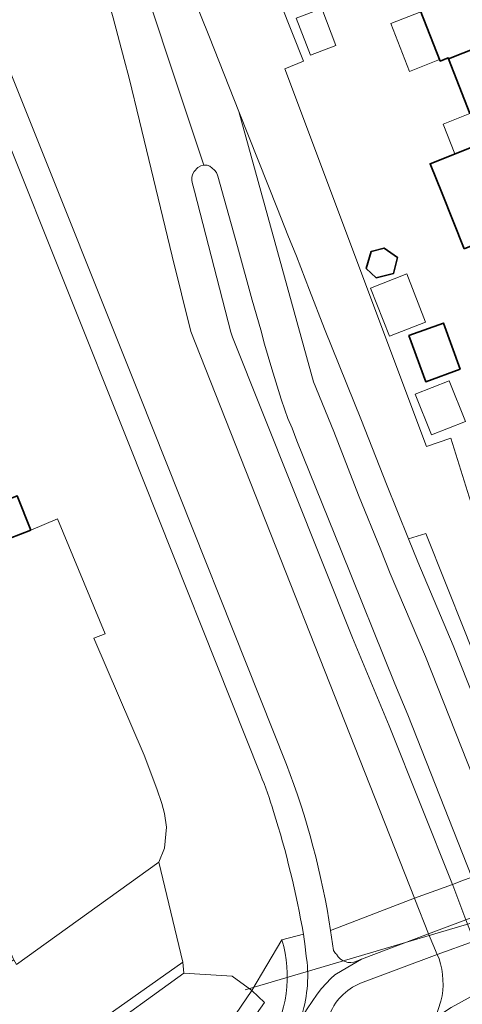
# Model space of a CAD drawing. Header units: metres. Extents: x 149984 to 156489, y 469398 to 478068.
# Tile 232 of 256: x 153636 to 153684, y 471790 to 471897. Entities that reach past the tile are written whole.
import ezdxf

# ---------------------------------------------------------------- set-up
doc = ezdxf.new("R2010")
doc.units = ezdxf.units.M
doc.header["$LTSCALE"] = 0.75
for name, color, linetype, lineweight in [('B-WE-GR-BEPLANTING_CULTUUR_HEESTERS-GV', 252, 'Continuous', 18), ('B-WE-KW-KUNSTWERK_DUIKER-G', 6, 'Continuous', 18), ('B-WE-OG-BEBOUWING-GV', 6, 'Continuous', 35), ('B-WE-OG-BEBOUWING_LUIFEL-GV', 6, 'Continuous', 18), ('B-WE-OG-BEBOUWING_OVERBOUWING-GV', 6, 'Continuous', 18), ('B-WE-OG-TERREIN_BEGROEID-GV', 252, 'Continuous', 18), ('B-WE-OG-TERREIN_ERF-GV', 252, 'Continuous', 18), ('B-WE-OG-TERREIN_OEVER-GV', 252, 'Continuous', 18), ('B-WE-OG-WATER_MEER-GV', 252, 'Continuous', 18), ('B-WE-VH-GESLOTENVERHARDING_ASFALT-GV', 252, 'Continuous', 18), ('B-WE-VH-GESLOTENVERHARDING_BETON-GV', 252, 'Continuous', 18), ('B-WE-VH-OPENVERHARDING_BETONSTRAATSTEEN-GV', 252, 'Continuous', 18), ('B-WE-VH-OPENVERHARDING_TEGEL-GV', 252, 'Continuous', 18)]:
    doc.layers.add(name, color=color, linetype=linetype, lineweight=lineweight)

msp = doc.modelspace()

# ---------------------------------------------------------------- linework, layer by layer
at = {"layer": 'B-WE-GR-BEPLANTING_CULTUUR_HEESTERS-GV', "flags": 128}
for points in [[(153661.956, 471815.014), (153647.702, 471850.814), (153620.631, 471918.442), (153588.029, 472000), (153580.61, 472018.575), (153577.93, 472025.205), (153575.13, 472031.182)], [(153653.52, 471902.16), (153656.43, 471894.84), (153659.61, 471886.81), (153663.81, 471876.25), (153664.93, 471873.4), (153665.85, 471871.12), (153667.25, 471867.46), (153668.89, 471863.26), (153672.9, 471853.35), (153675.59, 471846.44), (153677.987, 471840.543), (153679.87, 471841.09), (153684.119, 471830.417)], [(153684.558, 471845.07), (153682.58, 471851.431), (153679.929, 471850.542), (153664.605, 471891.433), (153666.596, 471892.271), (153664.151, 471898.418)], [(153635.58, 471845.2), (153637.08, 471841.47), (153639.947, 471842.675), (153645.115, 471830.245), (153643.904, 471829.779), (153649.349, 471817.088), (153650.712, 471813.466), (153651.275, 471811.875), (153651.54, 471810.796), (153651.774, 471809.29), (153651.541, 471807.008), (153650.948, 471805.505), (153653.522, 471794.679), (153653.641, 471793.48), (153658.876, 471793.176), (153661.029, 471791.614), (153664.27, 471797.11), (153666.604, 471797.699)], [(153681.29, 471795.05), (153681.101, 471795.504), (153672.8, 471792.39)], [(153675.015, 471779.74), (153676.407, 471781.105), (153677.427, 471782.606), (153677.79, 471783.28), (153678.502, 471784.857), (153679.5, 471786.6), (153680.11, 471787.45), (153680.904, 471788.647), (153681.501, 471790.46)]]:
    msp.add_lwpolyline(points, dxfattribs=at)
at = {"layer": 'B-WE-GR-BEPLANTING_CULTUUR_HEESTERS-GV'}
for points in [[(153663.377, 471810.982, 0.015168), (153661.956, 471815.014)], [(153666.604, 471797.699, 0.0327369), (153663.377, 471810.982)], [(153681.501, 471790.46, 0.1405264), (153681.29, 471795.05)], [(153672.8, 471792.39, 0.2207344), (153669.36, 471788.79)]]:
    msp.add_lwpolyline(points, format="xyb", dxfattribs=at)
at = {"layer": 'B-WE-KW-KUNSTWERK_DUIKER-G', "flags": 128}
msp.add_lwpolyline([(153660.29, 471791.678), (153719.977, 471809.284)], dxfattribs=at)
at = {"layer": 'B-WE-OG-BEBOUWING-GV', "flags": 128}
for points in [[(153691.985, 471896.337), (153692.384, 471895.37), (153698.429, 471897.862), (153697.572, 471899.996), (153691.527, 471897.503), (153690.143, 471900.947), (153689.75, 471901.899), (153681.985, 471898.839), (153679.258, 471897.769), (153681.416, 471892.269), (153682.283, 471892.609), (153682.316, 471892.526)], [(153692.384, 471895.37), (153691.985, 471896.337), (153682.316, 471892.526), (153684.643, 471886.591), (153686.449, 471887.313), (153687.732, 471884.104), (153688.661, 471884.476), (153688.643, 471884.522), (153694.288, 471886.737), (153694.384, 471886.775), (153693.611, 471888.742), (153693.097, 471890.052), (153694.112, 471890.45), (153694.405, 471889.716), (153700.659, 471892.314), (153699.801, 471894.448), (153693.764, 471891.937)], [(153684.008, 471871.919), (153686.069, 471872.744), (153693.825, 471875.838), (153691.432, 471881.835), (153689.954, 471881.244), (153688.661, 471884.476), (153687.732, 471884.104), (153685.84, 471883.348), (153680.325, 471881.143), (153681.618, 471877.91)], [(153676.801, 471871.001), (153675.331, 471872.017), (153673.93, 471871.632), (153673.405, 471869.81), (153674.49, 471868.794), (153676.346, 471869.249)], [(153683.593, 471858.912), (153681.774, 471863.898), (153678.028, 471862.532), (153679.847, 471857.546)], [(153637.08, 471841.47), (153635.58, 471845.2), (153633.32, 471844.29), (153634.82, 471840.61)]]:
    msp.add_lwpolyline(points, close=True, dxfattribs=at)
at = {"layer": 'B-WE-OG-BEBOUWING_LUIFEL-GV', "flags": 128}
for points in [[(153681.352, 471892.432), (153679.322, 471897.606), (153676.065, 471896.328), (153678.095, 471891.154)], [(153683.019, 471882.22), (153685.84, 471883.348), (153687.732, 471884.104), (153686.449, 471887.313), (153684.643, 471886.591), (153681.736, 471885.429)]]:
    msp.add_lwpolyline(points, close=True, dxfattribs=at)
at = {"layer": 'B-WE-OG-BEBOUWING_OVERBOUWING-GV', "flags": 128}
for points in [[(153667.376, 471892.899), (153670.13, 471893.966), (153668.581, 471897.964), (153665.828, 471896.897)], [(153677.791, 471869.215), (153673.88, 471867.689), (153675.915, 471862.473), (153679.826, 471863.999)], [(153680.467, 471851.776), (153684.143, 471853.243), (153682.387, 471857.642), (153678.711, 471856.175)]]:
    msp.add_lwpolyline(points, close=True, dxfattribs=at)
at = {"layer": 'B-WE-OG-TERREIN_BEGROEID-GV', "flags": 128}
for points in [[(153581.125, 472025.447), (153583.393, 472019.833), (153591.319, 472000), (153595.197, 471990.296), (153607.58, 471959.177), (153635.956, 471888.337), (153648.828, 471856.09), (153664.763, 471816.101)], [(153647.19, 471892.44), (153645.98, 471896.94), (153643.53, 471905.43), (153642.76, 471907.78), (153640.28, 471915), (153636.05, 471926.8), (153634.26, 471931.56), (153630.61, 471940.79), (153625.6, 471953.53), (153613.1, 471985.11), (153608.57, 471996.45), (153607.07, 472000), (153605.94, 472002.68), (153603.55, 472008.05), (153601.672, 472012.785), (153599.408, 472018.276)], [(153669.546, 471798.104), (153678.642, 471801.598), (153654.404, 471862.988), (153652.39, 471871.15), (153648.85, 471885.81), (153647.71, 471890.43), (153647.19, 471892.44)], [(153642.722, 471787.042), (153653.522, 471794.679), (153650.948, 471805.505), (153635.517, 471794.412), (153635.213, 471794.933), (153629.899, 471791.869), (153626.74, 471788.63)], [(153664.27, 471797.11), (153661.029, 471791.614)], [(153661.029, 471791.614), (153662.38, 471790.315), (153658.415, 471784.683), (153625.842, 471761.471), (153602.288, 471751.917), (153601.902, 471752.822), (153597.399, 471750.878), (153597.807, 471749.95), (153598.381, 471748.898), (153604.11, 471751.175), (153612.03, 471754.271), (153614.669, 471755.362), (153623.942, 471759.599), (153630.2, 471762.679), (153635.302, 471765.655), (153654.629, 471779.904), (153662.72, 471785.81)]]:
    msp.add_lwpolyline(points, dxfattribs=at)
at = {"layer": 'B-WE-OG-TERREIN_BEGROEID-GV'}
for points in [[(153664.763, 471816.101, -0.0535236), (153669.546, 471798.104)], [(153662.72, 471785.81, 0.2180533), (153664.27, 471797.11)]]:
    msp.add_lwpolyline(points, format="xyb", dxfattribs=at)
at = {"layer": 'B-WE-OG-TERREIN_ERF-GV', "flags": 128}
for points in [[(153664.151, 471898.418), (153666.596, 471892.271), (153664.605, 471891.433), (153679.929, 471850.542), (153682.58, 471851.431), (153684.558, 471845.07), (153686.67, 471838.91), (153686.892, 471838.374), (153687.69, 471838.406), (153688.33, 471837.57), (153689.742, 471838.169), (153690.97, 471841.07), (153713.788, 471850.212)], [(153684.643, 471886.591), (153682.316, 471892.526), (153682.283, 471892.609), (153681.416, 471892.269), (153679.258, 471897.769)], [(153684.008, 471871.919), (153681.618, 471877.91), (153680.325, 471881.143), (153685.84, 471883.348)]]:
    msp.add_lwpolyline(points, dxfattribs=at)
for points in [[(153676.801, 471871.001), (153676.346, 471869.249), (153674.49, 471868.794), (153673.405, 471869.81), (153673.93, 471871.632), (153675.331, 471872.017)], [(153683.593, 471858.912), (153679.847, 471857.546), (153678.028, 471862.532), (153681.774, 471863.898)], [(153628.55, 471811.05), (153632.33, 471801.58), (153635.146, 471795.087), (153635.213, 471794.933), (153635.517, 471794.412), (153650.948, 471805.505), (153651.541, 471807.008), (153651.774, 471809.29), (153651.54, 471810.796), (153651.275, 471811.875), (153650.712, 471813.466), (153649.349, 471817.088), (153643.904, 471829.779), (153645.115, 471830.245), (153639.947, 471842.675), (153637.08, 471841.47), (153634.82, 471840.61), (153619.192, 471834.358), (153620.742, 471830.599), (153622.04, 471827.29)]]:
    msp.add_lwpolyline(points, close=True, dxfattribs=at)
at = {"layer": 'B-WE-OG-TERREIN_OEVER-GV', "flags": 128}
for points in [[(153653.522, 471794.679), (153642.722, 471787.042), (153624.013, 471773.725), (153620.357, 471771.865), (153601.284, 471764.247), (153597.647, 471762.781), (153601.902, 471752.822), (153602.826, 471753.207), (153601.319, 471756.344), (153598.95, 471762.222), (153624.248, 471772.269), (153653.641, 471793.48)], [(153661.029, 471791.614), (153657.559, 471786.529), (153620.792, 471760.329), (153602.826, 471753.207), (153601.902, 471752.822), (153602.288, 471751.917), (153625.842, 471761.471), (153658.415, 471784.683), (153662.38, 471790.315)]]:
    msp.add_lwpolyline(points, close=True, dxfattribs=at)
at = {"layer": 'B-WE-OG-WATER_MEER-GV', "flags": 128}
msp.add_lwpolyline([(153653.641, 471793.48), (153624.248, 471772.269), (153598.95, 471762.222), (153601.319, 471756.344), (153602.826, 471753.207), (153620.792, 471760.329), (153657.559, 471786.529), (153661.029, 471791.614), (153658.876, 471793.176)], close=True, dxfattribs=at)
at = {"layer": 'B-WE-VH-GESLOTENVERHARDING_ASFALT-GV', "flags": 128}
for points in [[(153584.571, 472052.176), (153592.069, 472041.815), (153599.983, 472027.031), (153616.158, 471986.854), (153646.77, 471908.151), (153655.82, 471880.99), (153656.17, 471880.98), (153656.46, 471880.89), (153656.96, 471880.46), (153657.17, 471880.21), (153657.33, 471879.8), (153659.47, 471872.18), (153661.06, 471866.36), (153661.99, 471863.16), (153662.4, 471861.6), (153663.17, 471858.93), (153664.19, 471855.64), (153664.57, 471854.5), (153664.91, 471853.57), (153665.38, 471852.5), (153665.87, 471851.15), (153670.69, 471839.28)], [(153654.76, 471880.32), (153655.17, 471880.75), (153655.48, 471880.91), (153655.82, 471880.99), (153646.77, 471908.151), (153616.158, 471986.854), (153599.983, 472027.031), (153592.069, 472041.815), (153584.571, 472052.176)], [(153670.69, 471839.28), (153676.52, 471824.83), (153677.92, 471821.47), (153684.83, 471803.88), (153688.714, 471805.341), (153688.25, 471806.52), (153679.813, 471827.794), (153676.013, 471836.782), (153674.981, 471839.321), (153672.573, 471845.246), (153669.881, 471852.161), (153667.702, 471857.545), (153659.61, 471886.81), (153656.43, 471894.84), (153653.52, 471902.16), (153649.67, 471911.69), (153647.06, 471918.32), (153644.05, 471925.83), (153640.58, 471934.58), (153633.23, 471953.18)], [(153634.26, 471931.56), (153636.05, 471926.8), (153640.28, 471915), (153642.76, 471907.78), (153643.53, 471905.43), (153645.98, 471896.94), (153647.19, 471892.44), (153647.71, 471890.43), (153648.85, 471885.81), (153652.39, 471871.15), (153654.404, 471862.988), (153678.642, 471801.598), (153682.74, 471803.1), (153675.88, 471820.28), (153671.93, 471829.82), (153658.91, 471862.37), (153658.75, 471862.89), (153654.8, 471878.17), (153654.642, 471878.716), (153654.55, 471879.099), (153654.52, 471879.38), (153654.53, 471879.65), (153654.59, 471879.97), (153654.76, 471880.32)], [(153672.8, 471792.39), (153681.101, 471795.504), (153680.157, 471797.765), (153672.909, 471794.99), (153670.802, 471793.781), (153670.007, 471793.294), (153669.571, 471792.916), (153668.562, 471791.842), (153668.074, 471791.204), (153666.999, 471789.608), (153666.316, 471788.56)], [(153681.501, 471790.46), (153680.904, 471788.647), (153682.623, 471789.766), (153685.563, 471791.396), (153686.798, 471792.162), (153687.86, 471792.508), (153688.15, 471792.549), (153688.005, 471793.06), (153687.42, 471792.87), (153686.92, 471793.14), (153686.45, 471793.79), (153685.1, 471796.94), (153681.101, 471795.504), (153681.29, 471795.05)], [(153701.985, 471790.086), (153700.87, 471790.78), (153699.263, 471791.772), (153698.422, 471792.203), (153697.805, 471792.489), (153693.961, 471793.002), (153692.084, 471793.051), (153689.787, 471792.779), (153688.15, 471792.549), (153687.86, 471792.508), (153686.798, 471792.162), (153685.563, 471791.396), (153682.623, 471789.766)]]:
    msp.add_lwpolyline(points, dxfattribs=at)
for points in [[(153688.25, 471806.52), (153690.02, 471810.86), (153682.83, 471828.99), (153679, 471838.05), (153677.987, 471840.543), (153675.59, 471846.44), (153672.9, 471853.35), (153668.89, 471863.26), (153667.25, 471867.46), (153665.85, 471871.12), (153664.93, 471873.4), (153663.81, 471876.25), (153659.61, 471886.81), (153667.702, 471857.545), (153669.881, 471852.161), (153672.573, 471845.246), (153674.981, 471839.321), (153676.013, 471836.782), (153679.813, 471827.794)], [(153682.774, 471803.011), (153684.205, 471799.276), (153686.364, 471800.081), (153684.866, 471803.791), (153684.83, 471803.88), (153683.753, 471803.478), (153682.74, 471803.1)], [(153678.685, 471801.49), (153680.157, 471797.765), (153684.205, 471799.276), (153682.774, 471803.011), (153682.74, 471803.1), (153678.642, 471801.598)], [(153685.1, 471796.94), (153684.205, 471799.276), (153680.157, 471797.765), (153681.101, 471795.504)]]:
    msp.add_lwpolyline(points, close=True, dxfattribs=at)
at = {"layer": 'B-WE-VH-GESLOTENVERHARDING_ASFALT-GV'}
for points in [[(153681.29, 471795.05, -0.1405264), (153681.501, 471790.46)], [(153669.36, 471788.79, -0.2207344), (153672.8, 471792.39)]]:
    msp.add_lwpolyline(points, format="xyb", dxfattribs=at)
at = {"layer": 'B-WE-VH-GESLOTENVERHARDING_BETON-GV', "flags": 128}
for points in [[(153575.13, 472031.182), (153577.93, 472025.205), (153580.61, 472018.575), (153588.029, 472000), (153620.631, 471918.442), (153647.702, 471850.814), (153661.956, 471815.014)], [(153664.763, 471816.101), (153648.828, 471856.09), (153635.956, 471888.337), (153607.58, 471959.177), (153595.197, 471990.296), (153591.319, 472000), (153583.393, 472019.833), (153581.125, 472025.447)], [(153666.604, 471797.699), (153666.803, 471796.362), (153666.876, 471795.631), (153666.95, 471795.088)], [(153669.861, 471795.957), (153669.546, 471798.104)], [(153666.316, 471788.56), (153666.999, 471789.608), (153668.074, 471791.204), (153668.562, 471791.842), (153669.571, 471792.916), (153670.007, 471793.294), (153670.802, 471793.781), (153672.909, 471794.99), (153672.36, 471794.78)]]:
    msp.add_lwpolyline(points, dxfattribs=at)
at = {"layer": 'B-WE-VH-GESLOTENVERHARDING_BETON-GV'}
for points in [[(153669.546, 471798.104, 0.0535236), (153664.763, 471816.101)], [(153661.956, 471815.014, -0.015168), (153663.377, 471810.982)], [(153663.377, 471810.982, -0.0327369), (153666.604, 471797.699)], [(153670.186, 471795.544, -0.0977867), (153669.861, 471795.957)], [(153672.36, 471794.78, -0.3908819), (153670.186, 471795.544)], [(153666.95, 471795.088, -0.1112057), (153666.316, 471788.56)]]:
    msp.add_lwpolyline(points, format="xyb", dxfattribs=at)
at = {"layer": 'B-WE-VH-OPENVERHARDING_BETONSTRAATSTEEN-GV', "flags": 128}
msp.add_lwpolyline([(153676.52, 471824.83), (153670.69, 471839.28), (153665.87, 471851.15), (153665.38, 471852.5), (153664.91, 471853.57), (153664.57, 471854.5), (153664.19, 471855.64), (153663.17, 471858.93), (153662.4, 471861.6), (153661.99, 471863.16), (153661.06, 471866.36), (153659.47, 471872.18), (153657.33, 471879.8), (153657.17, 471880.21), (153656.96, 471880.46), (153656.46, 471880.89), (153656.17, 471880.98), (153655.82, 471880.99), (153655.48, 471880.91), (153655.17, 471880.75), (153654.76, 471880.32), (153654.59, 471879.97), (153654.53, 471879.65), (153654.52, 471879.38), (153654.55, 471879.099), (153654.642, 471878.716), (153654.8, 471878.17), (153658.75, 471862.89), (153658.91, 471862.37), (153671.93, 471829.82), (153675.88, 471820.28), (153682.74, 471803.1), (153683.753, 471803.478), (153684.83, 471803.88), (153677.92, 471821.47)], close=True, dxfattribs=at)
at = {"layer": 'B-WE-VH-OPENVERHARDING_TEGEL-GV', "flags": 128}
msp.add_lwpolyline([(153690.02, 471810.86), (153688.25, 471806.52), (153688.714, 471805.341), (153688.753, 471805.242), (153690.22, 471801.52), (153690.962, 471801.72), (153692.159, 471801.953), (153692.631, 471802.004), (153693.86, 471802.082), (153694.511, 471802.083), (153695.09, 471802.05), (153695.393, 471802.01), (153694.54, 471804.16), (153685.398, 471827.206), (153684.119, 471830.417), (153679.87, 471841.09), (153677.987, 471840.543), (153679, 471838.05), (153682.83, 471828.99)], close=True, dxfattribs=at)
for points in [[(153678.642, 471801.598), (153669.546, 471798.104), (153669.861, 471795.957)], [(153672.36, 471794.78), (153672.909, 471794.99), (153680.157, 471797.765), (153678.685, 471801.49), (153678.642, 471801.598)], [(153666.95, 471795.088), (153666.876, 471795.631), (153666.803, 471796.362), (153666.604, 471797.699), (153664.27, 471797.11)]]:
    msp.add_lwpolyline(points, dxfattribs=at)
at = {"layer": 'B-WE-VH-OPENVERHARDING_TEGEL-GV'}
for points in [[(153664.27, 471797.11, -0.2180533), (153662.72, 471785.81)], [(153669.861, 471795.957, 0.0977867), (153670.186, 471795.544)], [(153670.186, 471795.544, 0.3908819), (153672.36, 471794.78)], [(153666.316, 471788.56, 0.1112057), (153666.95, 471795.088)]]:
    msp.add_lwpolyline(points, format="xyb", dxfattribs=at)

doc.saveas('drawing.dxf')
